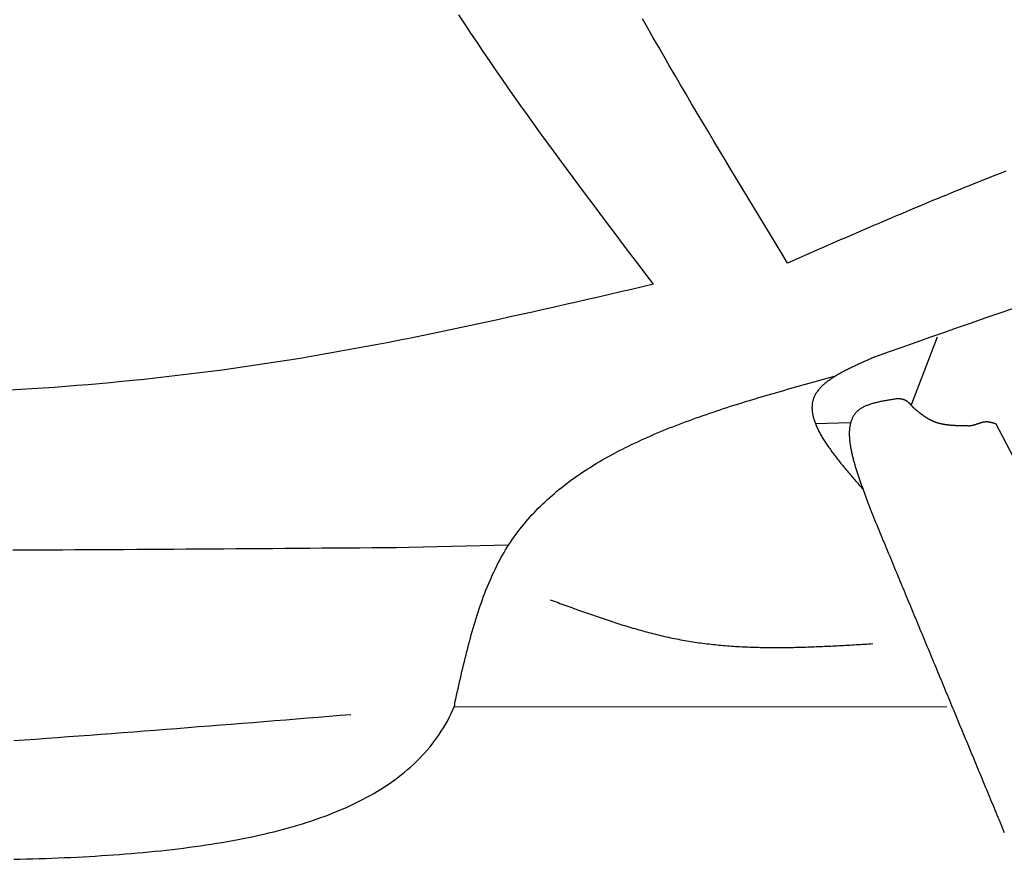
# Model space of a CAD drawing. Extents: x 715 to 7297, y 267 to 3610.
# Tile 6 of 64: x 2255 to 2669, y 1100 to 1453. Entities that reach past the tile are written whole.
import ezdxf

# ---------------------------------------------------------------- set-up
doc = ezdxf.new("R2010")
doc.units = 0
doc.layers.add('CAR', color=10, linetype='CONTINUOUS')

msp = doc.modelspace()

# ---------------------------------------------------------------- linework, layer by layer
at = {"layer": 'CAR'}
for p, q in [((2630.201, 1290.842), (2641.244, 1319.749)), ((2604.689, 1283.613), (2589.907, 1283.197)), ((2739.157, 1143.099), (2665.997, 1283.075)), ((2418.616, 1231.175), (2460.677, 1232.146)), ((2645.209, 1163.824), (2437.77, 1163.983))]:
    msp.add_line(p, q, dxfattribs=at)
for points in [[(2521.69, 1341.95, 0), (2518.85, 1345.7, 0), (2516.01, 1349.44, 0), (2513.17, 1353.18, 0), (2510.34, 1356.92, 0), (2507.51, 1360.66, 0), (2504.68, 1364.41, 0), (2501.86, 1368.16, 0), (2499.04, 1371.9, 0), (2496.22, 1375.66, 0), (2493.42, 1379.41, 0), (2490.62, 1383.16, 0), (2487.83, 1386.92, 0), (2485.04, 1390.69, 0), (2482.27, 1394.45, 0), (2479.5, 1398.22, 0), (2476.75, 1402, 0), (2474.01, 1405.78, 0), (2471.28, 1409.56, 0), (2468.56, 1413.35, 0), (2465.85, 1417.14, 0), (2463.16, 1420.94, 0), (2460.49, 1424.75, 0), (2457.83, 1428.56, 0), (2455.19, 1432.38, 0), (2452.56, 1436.2, 0), (2449.95, 1440.04, 0), (2447.36, 1443.88, 0), (2444.79, 1447.72, 0), (2442.24, 1451.58, 0), (2439.71, 1455.44, 0)], [(2578.12, 1350.91, 0), (2575.72, 1354.85, 0), (2573.33, 1358.79, 0), (2570.94, 1362.74, 0), (2568.55, 1366.68, 0), (2566.16, 1370.62, 0), (2563.77, 1374.57, 0), (2561.39, 1378.51, 0), (2559, 1382.46, 0), (2556.62, 1386.4, 0), (2554.25, 1390.35, 0), (2551.88, 1394.3, 0), (2549.51, 1398.25, 0), (2547.15, 1402.2, 0), (2544.79, 1406.15, 0), (2542.44, 1410.1, 0), (2540.09, 1414.06, 0), (2537.75, 1418.02, 0), (2535.41, 1421.98, 0), (2533.09, 1425.94, 0), (2530.77, 1429.9, 0), (2528.46, 1433.87, 0), (2526.15, 1437.84, 0), (2523.86, 1441.81, 0), (2521.57, 1445.78, 0), (2519.29, 1449.76, 0), (2517.02, 1453.74, 0)], [(2670.08, 1389.55, 0), (2668.14, 1388.8, 0), (2666.21, 1388.05, 0), (2664.28, 1387.29, 0), (2662.35, 1386.53, 0), (2660.42, 1385.76, 0), (2658.49, 1385, 0), (2656.56, 1384.23, 0), (2654.63, 1383.45, 0), (2652.71, 1382.68, 0), (2650.78, 1381.9, 0), (2648.86, 1381.11, 0), (2646.94, 1380.33, 0), (2645.02, 1379.54, 0), (2643.09, 1378.75, 0), (2641.17, 1377.96, 0), (2639.25, 1377.17, 0), (2637.34, 1376.37, 0), (2635.42, 1375.57, 0), (2633.5, 1374.77, 0), (2631.58, 1373.97, 0), (2629.67, 1373.16, 0), (2627.75, 1372.35, 0), (2625.84, 1371.54, 0), (2623.93, 1370.73, 0), (2622.01, 1369.92, 0), (2620.1, 1369.1, 0), (2618.19, 1368.29, 0), (2616.28, 1367.47, 0), (2614.36, 1366.65, 0), (2612.45, 1365.83, 0), (2610.54, 1365.01, 0), (2608.63, 1364.19, 0), (2606.72, 1363.36, 0), (2604.82, 1362.54, 0), (2602.91, 1361.71, 0), (2601, 1360.88, 0), (2599.09, 1360.06, 0), (2597.18, 1359.23, 0), (2595.28, 1358.4, 0), (2593.37, 1357.57, 0), (2591.46, 1356.74, 0), (2589.55, 1355.91, 0), (2587.65, 1355.07, 0), (2585.74, 1354.24, 0), (2583.83, 1353.41, 0), (2581.93, 1352.58, 0), (2580.02, 1351.74, 0), (2578.12, 1350.91, 0)], [(2521.69, 1341.95, 0), (2517.05, 1340.88, 0), (2512.41, 1339.8, 0), (2507.77, 1338.73, 0), (2503.13, 1337.65, 0), (2498.5, 1336.58, 0), (2493.86, 1335.52, 0), (2489.22, 1334.45, 0), (2484.58, 1333.39, 0), (2479.94, 1332.34, 0), (2475.29, 1331.29, 0), (2470.65, 1330.24, 0), (2466.01, 1329.2, 0), (2461.36, 1328.17, 0), (2456.72, 1327.15, 0), (2452.07, 1326.14, 0), (2447.43, 1325.13, 0), (2442.78, 1324.14, 0), (2438.13, 1323.15, 0), (2433.48, 1322.18, 0), (2428.82, 1321.21, 0), (2424.17, 1320.26, 0), (2419.51, 1319.32, 0), (2414.86, 1318.4, 0), (2410.2, 1317.49, 0), (2405.54, 1316.59, 0), (2400.87, 1315.7, 0), (2396.21, 1314.84, 0), (2391.54, 1313.99, 0), (2386.87, 1313.15, 0), (2382.2, 1312.33, 0), (2377.53, 1311.54, 0), (2372.85, 1310.75, 0), (2368.17, 1309.99, 0), (2363.49, 1309.25, 0), (2358.81, 1308.53, 0), (2354.12, 1307.83, 0), (2349.43, 1307.15, 0), (2344.74, 1306.49, 0), (2340.05, 1305.84, 0), (2335.35, 1305.22, 0), (2330.65, 1304.62, 0), (2325.95, 1304.04, 0), (2321.25, 1303.48, 0), (2316.54, 1302.93, 0), (2311.84, 1302.41, 0), (2307.13, 1301.9, 0), (2302.41, 1301.42, 0), (2297.7, 1300.95, 0), (2292.98, 1300.5, 0), (2288.27, 1300.07, 0), (2283.54, 1299.66, 0), (2278.82, 1299.27, 0), (2274.1, 1298.89, 0), (2269.37, 1298.53, 0), (2264.64, 1298.19, 0), (2259.91, 1297.87, 0), (2255.18, 1297.56, 0), (2250.45, 1297.28, 0)], [(2614.69, 1311.26, 0), (2614.18, 1311.04, 0), (2613.66, 1310.81, 0), (2613.15, 1310.58, 0), (2612.63, 1310.36, 0), (2612.12, 1310.13, 0), (2611.6, 1309.9, 0), (2611.09, 1309.68, 0), (2610.58, 1309.45, 0), (2610.07, 1309.22, 0), (2609.57, 1309, 0), (2609.06, 1308.77, 0), (2608.56, 1308.54, 0), (2608.06, 1308.31, 0), (2607.56, 1308.08, 0), (2607.06, 1307.85, 0), (2606.57, 1307.62, 0), (2606.08, 1307.38, 0), (2605.59, 1307.15, 0), (2605.1, 1306.92, 0), (2604.62, 1306.68, 0), (2604.14, 1306.45, 0), (2603.67, 1306.21, 0), (2603.2, 1305.97, 0), (2602.73, 1305.74, 0), (2602.27, 1305.5, 0), (2601.81, 1305.26, 0), (2601.36, 1305.01, 0), (2600.91, 1304.77, 0), (2600.47, 1304.53, 0), (2600.03, 1304.28, 0), (2599.6, 1304.03, 0), (2599.17, 1303.79, 0), (2598.75, 1303.54, 0), (2598.33, 1303.28, 0), (2597.92, 1303.03, 0), (2597.52, 1302.78, 0), (2597.12, 1302.52, 0), (2596.73, 1302.26, 0), (2596.35, 1302, 0), (2595.97, 1301.74, 0), (2595.6, 1301.48, 0), (2595.24, 1301.21, 0), (2594.89, 1300.95, 0), (2594.54, 1300.68, 0), (2594.2, 1300.41, 0), (2593.87, 1300.13, 0), (2593.54, 1299.86, 0), (2593.23, 1299.58, 0), (2592.92, 1299.3, 0), (2592.63, 1299.02, 0), (2592.34, 1298.73, 0), (2592.06, 1298.45, 0), (2591.79, 1298.16, 0), (2591.53, 1297.87, 0), (2591.27, 1297.57, 0), (2591.03, 1297.28, 0), (2590.8, 1296.98, 0), (2590.58, 1296.68, 0), (2590.37, 1296.37, 0), (2590.17, 1296.07, 0), (2589.98, 1295.76, 0), (2589.8, 1295.45, 0), (2589.63, 1295.13, 0), (2589.47, 1294.81, 0), (2589.33, 1294.49, 0), (2589.19, 1294.17, 0), (2589.07, 1293.84, 0), (2588.96, 1293.51, 0), (2588.86, 1293.18, 0), (2588.77, 1292.85, 0), (2588.69, 1292.51, 0), (2588.62, 1292.17, 0), (2588.56, 1291.82, 0), (2588.51, 1291.48, 0), (2588.48, 1291.13, 0), (2588.45, 1290.78, 0), (2588.44, 1290.42, 0), (2588.43, 1290.07, 0), (2588.43, 1289.71, 0), (2588.45, 1289.34, 0), (2588.47, 1288.98, 0), (2588.5, 1288.61, 0), (2588.54, 1288.24, 0), (2588.6, 1287.87, 0), (2588.66, 1287.5, 0), (2588.73, 1287.12, 0), (2588.8, 1286.74, 0), (2588.89, 1286.36, 0), (2588.99, 1285.98, 0), (2589.09, 1285.6, 0), (2589.2, 1285.21, 0), (2589.33, 1284.82, 0), (2589.45, 1284.43, 0), (2589.59, 1284.03, 0), (2589.74, 1283.64, 0), (2589.89, 1283.24, 0), (2590.05, 1282.84, 0), (2590.22, 1282.44, 0), (2590.39, 1282.04, 0), (2590.58, 1281.63, 0), (2590.77, 1281.22, 0), (2590.97, 1280.82, 0), (2591.17, 1280.4, 0), (2591.38, 1279.99, 0), (2591.6, 1279.58, 0), (2591.82, 1279.16, 0), (2592.05, 1278.74, 0), (2592.29, 1278.32, 0), (2592.53, 1277.9, 0), (2592.78, 1277.48, 0), (2593.04, 1277.06, 0), (2593.3, 1276.63, 0), (2593.57, 1276.2, 0), (2593.84, 1275.78, 0), (2594.12, 1275.35, 0), (2594.4, 1274.92, 0), (2594.69, 1274.48, 0), (2594.99, 1274.05, 0), (2595.29, 1273.61, 0), (2595.59, 1273.18, 0), (2595.9, 1272.74, 0), (2596.21, 1272.3, 0), (2596.53, 1271.86, 0), (2596.85, 1271.42, 0), (2597.18, 1270.98, 0), (2597.51, 1270.53, 0), (2597.84, 1270.09, 0), (2598.18, 1269.65, 0), (2598.52, 1269.2, 0), (2598.87, 1268.75, 0), (2599.22, 1268.3, 0), (2599.57, 1267.85, 0), (2599.93, 1267.4, 0), (2600.29, 1266.95, 0), (2600.65, 1266.5, 0), (2601.02, 1266.05, 0), (2601.38, 1265.6, 0), (2601.76, 1265.14, 0), (2602.13, 1264.69, 0), (2602.5, 1264.23, 0), (2602.88, 1263.78, 0), (2603.26, 1263.32, 0), (2603.65, 1262.87, 0), (2604.03, 1262.41, 0), (2604.42, 1261.95, 0), (2604.8, 1261.49, 0), (2605.19, 1261.04, 0), (2605.59, 1260.58, 0), (2605.98, 1260.12, 0), (2606.37, 1259.66, 0), (2606.77, 1259.2, 0), (2607.16, 1258.74, 0), (2607.56, 1258.28, 0), (2607.96, 1257.82, 0), (2608.35, 1257.36, 0), (2608.75, 1256.9, 0), (2609.15, 1256.44, 0), (2609.55, 1255.98, 0), (2609.95, 1255.51, 0)], [(2438.06, 1165.85, 0), (2438.38, 1167.29, 0), (2438.7, 1168.73, 0), (2439.03, 1170.17, 0), (2439.36, 1171.61, 0), (2439.68, 1173.05, 0), (2440.01, 1174.49, 0), (2440.34, 1175.93, 0), (2440.67, 1177.36, 0), (2441.01, 1178.79, 0), (2441.35, 1180.22, 0), (2441.69, 1181.65, 0), (2442.03, 1183.07, 0), (2442.38, 1184.49, 0), (2442.73, 1185.91, 0), (2443.09, 1187.32, 0), (2443.45, 1188.73, 0), (2443.82, 1190.14, 0), (2444.19, 1191.54, 0), (2444.57, 1192.94, 0), (2444.95, 1194.33, 0), (2445.34, 1195.71, 0), (2445.74, 1197.09, 0), (2446.14, 1198.47, 0), (2446.55, 1199.83, 0), (2446.97, 1201.19, 0), (2447.4, 1202.55, 0), (2447.83, 1203.9, 0), (2448.27, 1205.24, 0), (2448.73, 1206.57, 0), (2449.19, 1207.9, 0), (2449.66, 1209.21, 0), (2450.14, 1210.52, 0), (2450.63, 1211.82, 0), (2451.13, 1213.11, 0), (2451.64, 1214.4, 0), (2452.16, 1215.67, 0), (2452.7, 1216.93, 0), (2453.24, 1218.19, 0), (2453.8, 1219.43, 0), (2454.37, 1220.66, 0), (2454.95, 1221.88, 0), (2455.55, 1223.1, 0), (2456.16, 1224.3, 0), (2456.78, 1225.48, 0), (2457.42, 1226.66, 0), (2458.07, 1227.83, 0), (2458.73, 1228.98, 0), (2459.41, 1230.12, 0), (2460.11, 1231.25, 0), (2460.82, 1232.36, 0), (2461.54, 1233.46, 0), (2462.28, 1234.55, 0), (2463.03, 1235.63, 0), (2463.8, 1236.69, 0), (2464.59, 1237.75, 0), (2465.38, 1238.79, 0), (2466.19, 1239.81, 0), (2467.02, 1240.83, 0), (2467.86, 1241.84, 0), (2468.71, 1242.83, 0), (2469.58, 1243.81, 0), (2470.45, 1244.78, 0), (2471.35, 1245.74, 0), (2472.25, 1246.69, 0), (2473.17, 1247.63, 0), (2474.1, 1248.56, 0), (2475.05, 1249.47, 0), (2476, 1250.38, 0), (2476.97, 1251.27, 0), (2477.95, 1252.16, 0), (2478.95, 1253.03, 0), (2479.95, 1253.89, 0), (2480.97, 1254.75, 0), (2482, 1255.59, 0), (2483.04, 1256.42, 0), (2484.09, 1257.25, 0), (2485.16, 1258.06, 0), (2486.23, 1258.87, 0), (2487.32, 1259.66, 0), (2488.41, 1260.45, 0), (2489.52, 1261.23, 0), (2490.64, 1262, 0), (2491.77, 1262.76, 0), (2492.91, 1263.51, 0), (2494.06, 1264.25, 0), (2495.22, 1264.98, 0), (2496.39, 1265.71, 0), (2497.56, 1266.42, 0), (2498.75, 1267.13, 0), (2499.95, 1267.83, 0), (2501.16, 1268.53, 0), (2502.38, 1269.21, 0), (2503.6, 1269.89, 0), (2504.84, 1270.56, 0), (2506.08, 1271.22, 0), (2507.34, 1271.87, 0), (2508.6, 1272.52, 0), (2509.87, 1273.16, 0), (2511.14, 1273.79, 0), (2512.43, 1274.42, 0), (2513.73, 1275.04, 0), (2515.03, 1275.65, 0), (2516.34, 1276.25, 0), (2517.66, 1276.85, 0), (2518.98, 1277.45, 0), (2520.31, 1278.03, 0), (2521.65, 1278.61, 0), (2523, 1279.19, 0), (2524.35, 1279.76, 0), (2525.72, 1280.32, 0), (2527.08, 1280.88, 0), (2528.46, 1281.43, 0), (2529.84, 1281.97, 0), (2531.22, 1282.51, 0), (2532.62, 1283.05, 0), (2534.02, 1283.58, 0), (2535.42, 1284.11, 0), (2536.83, 1284.63, 0), (2538.25, 1285.14, 0), (2539.67, 1285.65, 0), (2541.1, 1286.16, 0), (2542.53, 1286.66, 0), (2543.97, 1287.16, 0), (2545.41, 1287.65, 0), (2546.85, 1288.14, 0), (2548.31, 1288.63, 0), (2549.76, 1289.11, 0), (2551.22, 1289.59, 0), (2552.69, 1290.07, 0), (2554.15, 1290.54, 0), (2555.63, 1291.01, 0), (2557.1, 1291.47, 0), (2558.58, 1291.93, 0), (2560.07, 1292.39, 0), (2561.55, 1292.85, 0), (2563.04, 1293.3, 0), (2564.54, 1293.75, 0), (2566.03, 1294.2, 0), (2567.53, 1294.64, 0), (2569.04, 1295.09, 0), (2570.54, 1295.53, 0), (2572.05, 1295.97, 0), (2573.56, 1296.4, 0), (2575.07, 1296.84, 0), (2576.58, 1297.27, 0), (2578.1, 1297.7, 0), (2579.62, 1298.13, 0), (2581.13, 1298.56, 0), (2582.66, 1298.99, 0), (2584.18, 1299.41, 0), (2585.7, 1299.84, 0), (2587.22, 1300.26, 0), (2588.75, 1300.69, 0), (2590.28, 1301.11, 0), (2591.8, 1301.53, 0), (2593.33, 1301.95, 0), (2594.86, 1302.38, 0), (2596.38, 1302.8, 0), (2597.91, 1303.22, 0)], [(2624.32, 1293.71, 0), (2623.9, 1293.65, 0), (2623.48, 1293.58, 0), (2623.06, 1293.52, 0), (2622.63, 1293.46, 0), (2622.21, 1293.39, 0), (2621.79, 1293.32, 0), (2621.37, 1293.26, 0), (2620.96, 1293.19, 0), (2620.54, 1293.12, 0), (2620.12, 1293.05, 0), (2619.71, 1292.98, 0), (2619.3, 1292.91, 0), (2618.89, 1292.83, 0), (2618.48, 1292.76, 0), (2618.08, 1292.68, 0), (2617.68, 1292.6, 0), (2617.28, 1292.52, 0), (2616.88, 1292.44, 0), (2616.49, 1292.35, 0), (2616.1, 1292.26, 0), (2615.72, 1292.17, 0), (2615.33, 1292.08, 0), (2614.96, 1291.98, 0), (2614.58, 1291.88, 0), (2614.21, 1291.78, 0), (2613.85, 1291.67, 0), (2613.49, 1291.57, 0), (2613.13, 1291.45, 0), (2612.78, 1291.34, 0), (2612.44, 1291.22, 0), (2612.1, 1291.09, 0), (2611.76, 1290.96, 0), (2611.43, 1290.83, 0), (2611.11, 1290.7, 0), (2610.79, 1290.56, 0), (2610.48, 1290.41, 0), (2610.18, 1290.26, 0), (2609.88, 1290.11, 0), (2609.59, 1289.95, 0), (2609.31, 1289.78, 0), (2609.03, 1289.61, 0), (2608.76, 1289.44, 0), (2608.5, 1289.26, 0), (2608.25, 1289.07, 0), (2608, 1288.88, 0), (2607.76, 1288.68, 0), (2607.53, 1288.48, 0), (2607.31, 1288.27, 0), (2607.1, 1288.05, 0), (2606.9, 1287.83, 0), (2606.7, 1287.61, 0), (2606.51, 1287.37, 0), (2606.33, 1287.13, 0), (2606.16, 1286.89, 0), (2605.99, 1286.64, 0), (2605.84, 1286.38, 0), (2605.69, 1286.12, 0), (2605.55, 1285.86, 0), (2605.41, 1285.59, 0), (2605.29, 1285.31, 0), (2605.17, 1285.03, 0), (2605.05, 1284.74, 0), (2604.95, 1284.45, 0), (2604.85, 1284.16, 0), (2604.76, 1283.85, 0), (2604.67, 1283.55, 0), (2604.59, 1283.24, 0), (2604.52, 1282.93, 0), (2604.46, 1282.61, 0), (2604.4, 1282.29, 0), (2604.35, 1281.96, 0), (2604.3, 1281.63, 0), (2604.26, 1281.29, 0), (2604.23, 1280.95, 0), (2604.2, 1280.61, 0), (2604.17, 1280.27, 0), (2604.16, 1279.92, 0), (2604.15, 1279.56, 0), (2604.14, 1279.21, 0), (2604.14, 1278.85, 0), (2604.15, 1278.48, 0), (2604.16, 1278.12, 0), (2604.17, 1277.75, 0), (2604.19, 1277.37, 0), (2604.22, 1277, 0), (2604.25, 1276.62, 0), (2604.28, 1276.24, 0), (2604.32, 1275.85, 0), (2604.37, 1275.47, 0), (2604.41, 1275.08, 0), (2604.47, 1274.68, 0), (2604.52, 1274.29, 0), (2604.59, 1273.89, 0), (2604.65, 1273.5, 0), (2604.72, 1273.1, 0), (2604.79, 1272.69, 0), (2604.87, 1272.29, 0), (2604.95, 1271.88, 0), (2605.04, 1271.47, 0), (2605.12, 1271.06, 0), (2605.21, 1270.65, 0), (2605.31, 1270.24, 0), (2605.41, 1269.83, 0), (2605.51, 1269.41, 0), (2605.61, 1268.99, 0), (2605.72, 1268.58, 0), (2605.83, 1268.16, 0), (2605.94, 1267.74, 0), (2606.05, 1267.32, 0), (2606.17, 1266.9, 0), (2606.29, 1266.47, 0), (2606.41, 1266.05, 0), (2606.54, 1265.63, 0), (2606.66, 1265.2, 0), (2606.79, 1264.78, 0), (2606.92, 1264.36, 0), (2607.06, 1263.93, 0), (2607.19, 1263.51, 0), (2607.32, 1263.08, 0), (2607.46, 1262.66, 0), (2607.6, 1262.23, 0), (2607.74, 1261.81, 0), (2607.88, 1261.38, 0), (2608.03, 1260.96, 0), (2608.17, 1260.54, 0), (2608.31, 1260.12, 0), (2608.46, 1259.69, 0), (2608.61, 1259.27, 0), (2608.75, 1258.85, 0), (2608.9, 1258.43, 0), (2609.05, 1258.01, 0), (2609.2, 1257.6, 0), (2609.35, 1257.18, 0), (2609.49, 1256.77, 0), (2609.64, 1256.35, 0), (2609.79, 1255.94, 0), (2609.94, 1255.53, 0), (2610.09, 1255.12, 0), (2610.24, 1254.72, 0), (2610.39, 1254.31, 0), (2610.54, 1253.91, 0), (2610.68, 1253.51, 0), (2610.83, 1253.11, 0), (2610.98, 1252.71, 0), (2611.12, 1252.31, 0), (2611.27, 1251.92, 0), (2611.41, 1251.53, 0), (2611.55, 1251.14, 0), (2611.69, 1250.76, 0), (2611.83, 1250.38, 0), (2611.97, 1250, 0), (2612.1, 1249.62, 0), (2612.24, 1249.25, 0), (2612.37, 1248.87, 0), (2612.5, 1248.51, 0), (2612.63, 1248.14, 0), (2612.76, 1247.78, 0), (2612.89, 1247.42, 0), (2613.01, 1247.07, 0)], [(2631.3, 1289.82, 0), (2631.27, 1289.86, 0), (2631.23, 1289.9, 0), (2631.2, 1289.95, 0), (2631.16, 1289.99, 0), (2631.13, 1290.03, 0), (2631.09, 1290.07, 0), (2631.05, 1290.11, 0), (2631.02, 1290.16, 0), (2630.98, 1290.2, 0), (2630.95, 1290.24, 0), (2630.91, 1290.28, 0), (2630.87, 1290.32, 0), (2630.84, 1290.37, 0), (2630.8, 1290.41, 0), (2630.76, 1290.45, 0), (2630.73, 1290.49, 0), (2630.69, 1290.53, 0), (2630.66, 1290.57, 0), (2630.62, 1290.62, 0), (2630.58, 1290.66, 0), (2630.55, 1290.7, 0), (2630.51, 1290.74, 0), (2630.47, 1290.78, 0), (2630.44, 1290.82, 0), (2630.4, 1290.86, 0), (2630.36, 1290.9, 0), (2630.33, 1290.94, 0), (2630.29, 1290.98, 0), (2630.25, 1291.02, 0), (2630.22, 1291.06, 0), (2630.18, 1291.1, 0), (2630.14, 1291.14, 0), (2630.11, 1291.18, 0), (2630.07, 1291.22, 0), (2630.03, 1291.26, 0), (2629.99, 1291.3, 0), (2629.96, 1291.34, 0), (2629.92, 1291.38, 0), (2629.88, 1291.42, 0), (2629.84, 1291.46, 0), (2629.81, 1291.5, 0), (2629.77, 1291.53, 0), (2629.73, 1291.57, 0), (2629.69, 1291.61, 0), (2629.66, 1291.65, 0), (2629.62, 1291.68, 0), (2629.58, 1291.72, 0), (2629.54, 1291.76, 0), (2629.5, 1291.79, 0), (2629.46, 1291.83, 0), (2629.42, 1291.87, 0), (2629.39, 1291.9, 0), (2629.35, 1291.94, 0), (2629.31, 1291.97, 0), (2629.27, 1292.01, 0), (2629.23, 1292.04, 0), (2629.19, 1292.08, 0), (2629.15, 1292.11, 0), (2629.11, 1292.15, 0), (2629.07, 1292.18, 0), (2629.03, 1292.21, 0), (2628.99, 1292.25, 0), (2628.95, 1292.28, 0), (2628.91, 1292.31, 0), (2628.87, 1292.34, 0), (2628.83, 1292.38, 0), (2628.79, 1292.41, 0), (2628.75, 1292.44, 0), (2628.71, 1292.47, 0), (2628.67, 1292.5, 0), (2628.63, 1292.53, 0), (2628.58, 1292.56, 0), (2628.54, 1292.59, 0), (2628.5, 1292.62, 0), (2628.46, 1292.65, 0), (2628.42, 1292.68, 0), (2628.37, 1292.71, 0), (2628.33, 1292.73, 0), (2628.29, 1292.76, 0), (2628.25, 1292.79, 0), (2628.2, 1292.81, 0), (2628.16, 1292.84, 0), (2628.12, 1292.87, 0), (2628.07, 1292.89, 0), (2628.03, 1292.92, 0), (2627.99, 1292.94, 0), (2627.94, 1292.97, 0), (2627.9, 1292.99, 0), (2627.85, 1293.01, 0), (2627.81, 1293.04, 0), (2627.76, 1293.06, 0), (2627.72, 1293.08, 0), (2627.67, 1293.1, 0), (2627.63, 1293.12, 0), (2627.58, 1293.15, 0), (2627.54, 1293.17, 0), (2627.49, 1293.19, 0), (2627.45, 1293.21, 0), (2627.4, 1293.22, 0), (2627.35, 1293.24, 0), (2627.31, 1293.26, 0), (2627.26, 1293.28, 0), (2627.21, 1293.3, 0), (2627.16, 1293.31, 0), (2627.12, 1293.33, 0), (2627.07, 1293.34, 0), (2627.02, 1293.36, 0), (2626.97, 1293.37, 0), (2626.92, 1293.39, 0), (2626.87, 1293.4, 0), (2626.83, 1293.41, 0), (2626.78, 1293.43, 0), (2626.73, 1293.44, 0), (2626.68, 1293.45, 0), (2626.63, 1293.46, 0), (2626.58, 1293.47, 0), (2626.53, 1293.49, 0), (2626.48, 1293.5, 0), (2626.43, 1293.51, 0), (2626.38, 1293.52, 0), (2626.33, 1293.52, 0), (2626.28, 1293.53, 0), (2626.22, 1293.54, 0), (2626.17, 1293.55, 0), (2626.12, 1293.56, 0), (2626.07, 1293.57, 0), (2626.02, 1293.57, 0), (2625.97, 1293.58, 0), (2625.92, 1293.59, 0), (2625.86, 1293.6, 0), (2625.81, 1293.6, 0), (2625.76, 1293.61, 0), (2625.71, 1293.61, 0), (2625.66, 1293.62, 0), (2625.6, 1293.62, 0), (2625.55, 1293.63, 0), (2625.5, 1293.63, 0), (2625.45, 1293.64, 0), (2625.39, 1293.64, 0), (2625.34, 1293.65, 0), (2625.29, 1293.65, 0), (2625.23, 1293.66, 0), (2625.18, 1293.66, 0), (2625.13, 1293.67, 0), (2625.07, 1293.67, 0), (2625.02, 1293.67, 0), (2624.97, 1293.68, 0), (2624.91, 1293.68, 0), (2624.86, 1293.68, 0), (2624.81, 1293.69, 0), (2624.75, 1293.69, 0), (2624.7, 1293.69, 0), (2624.65, 1293.69, 0), (2624.59, 1293.7, 0), (2624.54, 1293.7, 0), (2624.49, 1293.7, 0), (2624.43, 1293.71, 0), (2624.38, 1293.71, 0), (2624.32, 1293.71, 0)], [(2653.84, 1282.28, 0), (2653.68, 1282.28, 0), (2653.52, 1282.28, 0), (2653.36, 1282.28, 0), (2653.2, 1282.29, 0), (2653.04, 1282.29, 0), (2652.88, 1282.29, 0), (2652.72, 1282.29, 0), (2652.56, 1282.29, 0), (2652.4, 1282.29, 0), (2652.24, 1282.3, 0), (2652.08, 1282.3, 0), (2651.92, 1282.3, 0), (2651.76, 1282.3, 0), (2651.6, 1282.31, 0), (2651.44, 1282.31, 0), (2651.28, 1282.31, 0), (2651.12, 1282.32, 0), (2650.97, 1282.32, 0), (2650.81, 1282.32, 0), (2650.65, 1282.33, 0), (2650.49, 1282.33, 0), (2650.33, 1282.33, 0), (2650.17, 1282.34, 0), (2650.01, 1282.34, 0), (2649.86, 1282.35, 0), (2649.7, 1282.36, 0), (2649.54, 1282.36, 0), (2649.38, 1282.37, 0), (2649.22, 1282.37, 0), (2649.07, 1282.38, 0), (2648.91, 1282.39, 0), (2648.75, 1282.4, 0), (2648.59, 1282.41, 0), (2648.44, 1282.41, 0), (2648.28, 1282.42, 0), (2648.12, 1282.43, 0), (2647.97, 1282.44, 0), (2647.81, 1282.45, 0), (2647.66, 1282.46, 0), (2647.5, 1282.48, 0), (2647.34, 1282.49, 0), (2647.19, 1282.5, 0), (2647.03, 1282.51, 0), (2646.88, 1282.53, 0), (2646.72, 1282.54, 0), (2646.57, 1282.56, 0), (2646.42, 1282.57, 0), (2646.26, 1282.59, 0), (2646.11, 1282.6, 0), (2645.95, 1282.62, 0), (2645.8, 1282.64, 0), (2645.65, 1282.66, 0), (2645.49, 1282.68, 0), (2645.34, 1282.7, 0), (2645.19, 1282.72, 0), (2645.04, 1282.74, 0), (2644.89, 1282.76, 0), (2644.74, 1282.78, 0), (2644.58, 1282.81, 0), (2644.43, 1282.83, 0), (2644.28, 1282.86, 0), (2644.13, 1282.88, 0), (2643.98, 1282.91, 0), (2643.83, 1282.94, 0), (2643.68, 1282.97, 0), (2643.53, 1282.99, 0), (2643.39, 1283.02, 0), (2643.24, 1283.06, 0), (2643.09, 1283.09, 0), (2642.94, 1283.12, 0), (2642.8, 1283.15, 0), (2642.65, 1283.19, 0), (2642.5, 1283.22, 0), (2642.36, 1283.26, 0), (2642.21, 1283.3, 0), (2642.07, 1283.33, 0), (2641.92, 1283.37, 0), (2641.78, 1283.41, 0), (2641.63, 1283.45, 0), (2641.49, 1283.5, 0), (2641.34, 1283.54, 0), (2641.2, 1283.58, 0), (2641.06, 1283.63, 0), (2640.92, 1283.68, 0), (2640.77, 1283.72, 0), (2640.63, 1283.77, 0), (2640.49, 1283.82, 0), (2640.35, 1283.87, 0), (2640.21, 1283.92, 0), (2640.07, 1283.98, 0), (2639.93, 1284.03, 0), (2639.8, 1284.09, 0), (2639.66, 1284.14, 0), (2639.52, 1284.2, 0), (2639.38, 1284.26, 0), (2639.25, 1284.32, 0), (2639.11, 1284.38, 0), (2638.97, 1284.44, 0), (2638.84, 1284.51, 0), (2638.7, 1284.57, 0), (2638.57, 1284.64, 0), (2638.44, 1284.71, 0), (2638.3, 1284.78, 0), (2638.17, 1284.85, 0), (2638.04, 1284.92, 0), (2637.9, 1284.99, 0), (2637.77, 1285.06, 0), (2637.64, 1285.14, 0), (2637.51, 1285.21, 0), (2637.38, 1285.29, 0), (2637.25, 1285.36, 0), (2637.12, 1285.44, 0), (2636.99, 1285.52, 0), (2636.86, 1285.6, 0), (2636.73, 1285.68, 0), (2636.61, 1285.76, 0), (2636.48, 1285.84, 0), (2636.35, 1285.93, 0), (2636.22, 1286.01, 0), (2636.1, 1286.1, 0), (2635.97, 1286.18, 0), (2635.84, 1286.27, 0), (2635.72, 1286.36, 0), (2635.59, 1286.44, 0), (2635.47, 1286.53, 0), (2635.34, 1286.62, 0), (2635.21, 1286.71, 0), (2635.09, 1286.8, 0), (2634.97, 1286.89, 0), (2634.84, 1286.99, 0), (2634.72, 1287.08, 0), (2634.59, 1287.17, 0), (2634.47, 1287.26, 0), (2634.35, 1287.36, 0), (2634.22, 1287.45, 0), (2634.1, 1287.55, 0), (2633.98, 1287.64, 0), (2633.85, 1287.74, 0), (2633.73, 1287.84, 0), (2633.61, 1287.93, 0), (2633.49, 1288.03, 0), (2633.37, 1288.13, 0), (2633.24, 1288.22, 0), (2633.12, 1288.32, 0), (2633, 1288.42, 0), (2632.88, 1288.52, 0), (2632.76, 1288.62, 0), (2632.64, 1288.72, 0), (2632.51, 1288.82, 0), (2632.39, 1288.92, 0), (2632.27, 1289.02, 0), (2632.15, 1289.12, 0), (2632.03, 1289.22, 0), (2631.91, 1289.32, 0), (2631.79, 1289.42, 0), (2631.67, 1289.52, 0), (2631.55, 1289.62, 0), (2631.43, 1289.72, 0), (2631.3, 1289.82, 0)], [(2666, 1283.08, 0), (2665.92, 1283.1, 0), (2665.84, 1283.13, 0), (2665.77, 1283.15, 0), (2665.69, 1283.18, 0), (2665.61, 1283.2, 0), (2665.54, 1283.23, 0), (2665.46, 1283.25, 0), (2665.38, 1283.28, 0), (2665.31, 1283.3, 0), (2665.23, 1283.32, 0), (2665.15, 1283.35, 0), (2665.08, 1283.37, 0), (2665, 1283.4, 0), (2664.92, 1283.42, 0), (2664.85, 1283.44, 0), (2664.77, 1283.47, 0), (2664.69, 1283.49, 0), (2664.62, 1283.51, 0), (2664.54, 1283.53, 0), (2664.46, 1283.56, 0), (2664.39, 1283.58, 0), (2664.31, 1283.6, 0), (2664.23, 1283.62, 0), (2664.16, 1283.64, 0), (2664.08, 1283.66, 0), (2664, 1283.68, 0), (2663.93, 1283.7, 0), (2663.85, 1283.72, 0), (2663.77, 1283.73, 0), (2663.7, 1283.75, 0), (2663.62, 1283.77, 0), (2663.54, 1283.79, 0), (2663.47, 1283.8, 0), (2663.39, 1283.82, 0), (2663.31, 1283.83, 0), (2663.24, 1283.85, 0), (2663.16, 1283.86, 0), (2663.08, 1283.87, 0), (2663.01, 1283.88, 0), (2662.93, 1283.89, 0), (2662.85, 1283.91, 0), (2662.78, 1283.92, 0), (2662.7, 1283.92, 0), (2662.62, 1283.93, 0), (2662.55, 1283.94, 0), (2662.47, 1283.95, 0), (2662.4, 1283.95, 0), (2662.32, 1283.96, 0), (2662.24, 1283.96, 0), (2662.17, 1283.97, 0), (2662.09, 1283.97, 0), (2662.01, 1283.97, 0), (2661.94, 1283.97, 0), (2661.86, 1283.97, 0), (2661.78, 1283.97, 0), (2661.71, 1283.97, 0), (2661.63, 1283.96, 0), (2661.56, 1283.96, 0), (2661.48, 1283.95, 0), (2661.4, 1283.95, 0), (2661.33, 1283.94, 0), (2661.25, 1283.93, 0), (2661.18, 1283.92, 0), (2661.1, 1283.91, 0), (2661.02, 1283.9, 0), (2660.95, 1283.89, 0), (2660.87, 1283.88, 0), (2660.79, 1283.87, 0), (2660.72, 1283.85, 0), (2660.64, 1283.84, 0), (2660.57, 1283.82, 0), (2660.49, 1283.81, 0), (2660.41, 1283.79, 0), (2660.34, 1283.78, 0), (2660.26, 1283.76, 0), (2660.19, 1283.74, 0), (2660.11, 1283.72, 0), (2660.03, 1283.7, 0), (2659.96, 1283.68, 0), (2659.88, 1283.66, 0), (2659.81, 1283.64, 0), (2659.73, 1283.62, 0), (2659.65, 1283.6, 0), (2659.58, 1283.57, 0), (2659.5, 1283.55, 0), (2659.43, 1283.53, 0), (2659.35, 1283.5, 0), (2659.27, 1283.48, 0), (2659.2, 1283.46, 0), (2659.12, 1283.43, 0), (2659.05, 1283.41, 0), (2658.97, 1283.38, 0), (2658.89, 1283.36, 0), (2658.82, 1283.33, 0), (2658.74, 1283.31, 0), (2658.67, 1283.28, 0), (2658.59, 1283.25, 0), (2658.51, 1283.23, 0), (2658.44, 1283.2, 0), (2658.36, 1283.18, 0), (2658.29, 1283.15, 0), (2658.21, 1283.12, 0), (2658.13, 1283.1, 0), (2658.06, 1283.07, 0), (2657.98, 1283.04, 0), (2657.91, 1283.02, 0), (2657.83, 1282.99, 0), (2657.75, 1282.97, 0), (2657.68, 1282.94, 0), (2657.6, 1282.91, 0), (2657.52, 1282.89, 0), (2657.45, 1282.86, 0), (2657.37, 1282.84, 0), (2657.3, 1282.81, 0), (2657.22, 1282.79, 0), (2657.14, 1282.76, 0), (2657.07, 1282.74, 0), (2656.99, 1282.71, 0), (2656.91, 1282.69, 0), (2656.84, 1282.67, 0), (2656.76, 1282.65, 0), (2656.69, 1282.62, 0), (2656.61, 1282.6, 0), (2656.53, 1282.58, 0), (2656.46, 1282.56, 0), (2656.38, 1282.54, 0), (2656.3, 1282.52, 0), (2656.23, 1282.5, 0), (2656.15, 1282.48, 0), (2656.07, 1282.46, 0), (2656, 1282.44, 0), (2655.92, 1282.43, 0), (2655.84, 1282.41, 0), (2655.77, 1282.39, 0), (2655.69, 1282.38, 0), (2655.61, 1282.36, 0), (2655.54, 1282.35, 0), (2655.46, 1282.34, 0), (2655.38, 1282.33, 0), (2655.31, 1282.31, 0), (2655.23, 1282.3, 0), (2655.15, 1282.29, 0), (2655.07, 1282.29, 0), (2655, 1282.28, 0), (2654.92, 1282.27, 0), (2654.84, 1282.26, 0), (2654.77, 1282.26, 0), (2654.69, 1282.25, 0), (2654.61, 1282.25, 0), (2654.53, 1282.25, 0), (2654.46, 1282.25, 0), (2654.38, 1282.25, 0), (2654.3, 1282.25, 0), (2654.22, 1282.25, 0), (2654.15, 1282.25, 0), (2654.07, 1282.26, 0), (2653.99, 1282.26, 0), (2653.91, 1282.27, 0), (2653.84, 1282.28, 0)], [(2613.01, 1247.07, 0), (2613.45, 1246, 0), (2613.9, 1244.92, 0), (2614.34, 1243.85, 0), (2614.79, 1242.78, 0), (2615.23, 1241.71, 0), (2615.68, 1240.64, 0), (2616.12, 1239.57, 0), (2616.56, 1238.5, 0), (2617.01, 1237.43, 0), (2617.45, 1236.35, 0), (2617.9, 1235.28, 0), (2618.34, 1234.21, 0), (2618.79, 1233.14, 0), (2619.23, 1232.07, 0), (2619.67, 1231, 0), (2620.12, 1229.93, 0), (2620.56, 1228.85, 0), (2621.01, 1227.78, 0), (2621.45, 1226.71, 0), (2621.9, 1225.64, 0), (2622.34, 1224.57, 0), (2622.78, 1223.5, 0), (2623.23, 1222.43, 0), (2623.67, 1221.36, 0), (2624.12, 1220.28, 0), (2624.56, 1219.21, 0), (2625.01, 1218.14, 0), (2625.45, 1217.07, 0), (2625.89, 1216, 0), (2626.34, 1214.93, 0), (2626.78, 1213.86, 0), (2627.23, 1212.79, 0), (2627.67, 1211.71, 0), (2628.12, 1210.64, 0), (2628.56, 1209.57, 0), (2629, 1208.5, 0), (2629.45, 1207.43, 0), (2629.89, 1206.36, 0), (2630.34, 1205.29, 0), (2630.78, 1204.22, 0), (2631.23, 1203.14, 0), (2631.67, 1202.07, 0), (2632.11, 1201, 0), (2632.56, 1199.93, 0), (2633, 1198.86, 0), (2633.45, 1197.79, 0), (2633.89, 1196.72, 0), (2634.34, 1195.64, 0), (2634.78, 1194.57, 0), (2635.22, 1193.5, 0), (2635.67, 1192.43, 0), (2636.11, 1191.36, 0), (2636.56, 1190.29, 0), (2637, 1189.22, 0), (2637.45, 1188.15, 0), (2637.89, 1187.07, 0), (2638.33, 1186, 0), (2638.78, 1184.93, 0), (2639.22, 1183.86, 0), (2639.67, 1182.79, 0), (2640.11, 1181.72, 0), (2640.56, 1180.65, 0), (2641, 1179.58, 0), (2641.44, 1178.5, 0), (2641.89, 1177.43, 0), (2642.33, 1176.36, 0), (2642.78, 1175.29, 0), (2643.22, 1174.22, 0), (2643.67, 1173.15, 0), (2644.11, 1172.08, 0), (2644.55, 1171, 0), (2645, 1169.93, 0), (2645.44, 1168.86, 0), (2645.89, 1167.79, 0), (2646.33, 1166.72, 0), (2646.78, 1165.65, 0), (2647.22, 1164.58, 0), (2647.66, 1163.51, 0), (2648.11, 1162.43, 0), (2648.55, 1161.36, 0), (2649, 1160.29, 0), (2649.44, 1159.22, 0), (2649.89, 1158.15, 0), (2650.33, 1157.08, 0), (2650.77, 1156.01, 0), (2651.22, 1154.94, 0), (2651.66, 1153.86, 0), (2652.11, 1152.79, 0), (2652.55, 1151.72, 0), (2653, 1150.65, 0), (2653.44, 1149.58, 0), (2653.88, 1148.51, 0), (2654.33, 1147.44, 0), (2654.77, 1146.36, 0), (2655.22, 1145.29, 0), (2655.66, 1144.22, 0), (2656.11, 1143.15, 0), (2656.55, 1142.08, 0), (2656.99, 1141.01, 0), (2657.44, 1139.94, 0), (2657.88, 1138.87, 0), (2658.33, 1137.79, 0), (2658.77, 1136.72, 0), (2659.22, 1135.65, 0), (2659.66, 1134.58, 0), (2660.1, 1133.51, 0), (2660.55, 1132.44, 0), (2660.99, 1131.37, 0), (2661.44, 1130.3, 0), (2661.88, 1129.22, 0), (2662.33, 1128.15, 0), (2662.77, 1127.08, 0), (2663.21, 1126.01, 0), (2663.66, 1124.94, 0), (2664.1, 1123.87, 0), (2664.55, 1122.8, 0), (2664.99, 1121.72, 0), (2665.44, 1120.65, 0), (2665.88, 1119.58, 0), (2666.32, 1118.51, 0), (2666.77, 1117.44, 0), (2667.21, 1116.37, 0), (2667.66, 1115.3, 0), (2668.1, 1114.23, 0), (2668.55, 1113.15, 0), (2668.99, 1112.08, 0), (2669.43, 1111.01, 0)], [(2251.81, 1230.05, 0), (2257.04, 1230.07, 0), (2262.26, 1230.09, 0), (2267.48, 1230.12, 0), (2272.71, 1230.14, 0), (2277.93, 1230.17, 0), (2283.15, 1230.2, 0), (2288.37, 1230.23, 0), (2293.59, 1230.26, 0), (2298.8, 1230.29, 0), (2304.02, 1230.32, 0), (2309.24, 1230.35, 0), (2314.45, 1230.39, 0), (2319.66, 1230.42, 0), (2324.88, 1230.46, 0), (2330.09, 1230.49, 0), (2335.3, 1230.53, 0), (2340.51, 1230.57, 0), (2345.72, 1230.61, 0), (2350.93, 1230.64, 0), (2356.14, 1230.68, 0), (2361.35, 1230.72, 0), (2366.55, 1230.76, 0), (2371.76, 1230.8, 0), (2376.97, 1230.84, 0), (2382.18, 1230.88, 0), (2387.38, 1230.92, 0), (2392.59, 1230.97, 0), (2397.79, 1231.01, 0), (2403, 1231.05, 0), (2408.21, 1231.09, 0), (2413.41, 1231.13, 0), (2418.62, 1231.17, 0)], [(2478.17, 1209.06, 0), (2478.99, 1208.76, 0), (2479.82, 1208.46, 0), (2480.64, 1208.15, 0), (2481.47, 1207.85, 0), (2482.29, 1207.55, 0), (2483.12, 1207.25, 0), (2483.94, 1206.95, 0), (2484.77, 1206.65, 0), (2485.59, 1206.35, 0), (2486.42, 1206.05, 0), (2487.24, 1205.75, 0), (2488.07, 1205.45, 0), (2488.9, 1205.15, 0), (2489.72, 1204.86, 0), (2490.55, 1204.56, 0), (2491.37, 1204.27, 0), (2492.2, 1203.97, 0), (2493.03, 1203.68, 0), (2493.85, 1203.39, 0), (2494.68, 1203.1, 0), (2495.51, 1202.81, 0), (2496.34, 1202.52, 0), (2497.16, 1202.24, 0), (2497.99, 1201.95, 0), (2498.82, 1201.67, 0), (2499.65, 1201.39, 0), (2500.48, 1201.11, 0), (2501.31, 1200.83, 0), (2502.14, 1200.55, 0), (2502.97, 1200.28, 0), (2503.8, 1200.01, 0), (2504.63, 1199.74, 0), (2505.46, 1199.47, 0), (2506.29, 1199.2, 0), (2507.12, 1198.94, 0), (2507.95, 1198.68, 0), (2508.78, 1198.42, 0), (2509.62, 1198.16, 0), (2510.45, 1197.91, 0), (2511.28, 1197.66, 0), (2512.12, 1197.41, 0), (2512.95, 1197.17, 0), (2513.78, 1196.92, 0), (2514.62, 1196.68, 0), (2515.45, 1196.44, 0), (2516.29, 1196.21, 0), (2517.13, 1195.98, 0), (2517.96, 1195.75, 0), (2518.8, 1195.53, 0), (2519.64, 1195.3, 0), (2520.48, 1195.08, 0), (2521.32, 1194.87, 0), (2522.15, 1194.66, 0), (2522.99, 1194.45, 0), (2523.83, 1194.24, 0), (2524.68, 1194.04, 0), (2525.52, 1193.85, 0), (2526.36, 1193.65, 0), (2527.2, 1193.46, 0), (2528.05, 1193.28, 0), (2528.89, 1193.09, 0), (2529.73, 1192.92, 0), (2530.58, 1192.74, 0), (2531.43, 1192.57, 0), (2532.27, 1192.41, 0), (2533.12, 1192.25, 0), (2533.97, 1192.09, 0), (2534.82, 1191.94, 0), (2535.67, 1191.79, 0), (2536.52, 1191.64, 0), (2537.37, 1191.5, 0), (2538.22, 1191.37, 0), (2539.07, 1191.24, 0), (2539.92, 1191.11, 0), (2540.78, 1190.99, 0), (2541.63, 1190.87, 0), (2542.49, 1190.76, 0), (2543.34, 1190.65, 0), (2544.2, 1190.54, 0), (2545.05, 1190.44, 0), (2545.91, 1190.34, 0), (2546.77, 1190.25, 0), (2547.63, 1190.16, 0), (2548.49, 1190.07, 0), (2549.35, 1189.99, 0), (2550.21, 1189.91, 0), (2551.07, 1189.83, 0), (2551.93, 1189.76, 0), (2552.79, 1189.69, 0), (2553.65, 1189.62, 0), (2554.51, 1189.56, 0), (2555.38, 1189.5, 0), (2556.24, 1189.45, 0), (2557.11, 1189.39, 0), (2557.97, 1189.34, 0), (2558.84, 1189.3, 0), (2559.7, 1189.25, 0), (2560.57, 1189.22, 0), (2561.44, 1189.18, 0), (2562.3, 1189.14, 0), (2563.17, 1189.11, 0), (2564.04, 1189.08, 0), (2564.91, 1189.06, 0), (2565.78, 1189.04, 0), (2566.65, 1189.02, 0), (2567.52, 1189, 0), (2568.39, 1188.98, 0), (2569.26, 1188.97, 0), (2570.13, 1188.96, 0), (2571, 1188.96, 0), (2571.87, 1188.95, 0), (2572.74, 1188.95, 0), (2573.62, 1188.95, 0), (2574.49, 1188.95, 0), (2575.36, 1188.95, 0), (2576.24, 1188.96, 0), (2577.11, 1188.97, 0), (2577.98, 1188.98, 0), (2578.86, 1188.99, 0), (2579.73, 1189.01, 0), (2580.61, 1189.02, 0), (2581.48, 1189.04, 0), (2582.36, 1189.06, 0), (2583.24, 1189.08, 0), (2584.11, 1189.11, 0), (2584.99, 1189.13, 0), (2585.87, 1189.16, 0), (2586.74, 1189.19, 0), (2587.62, 1189.22, 0), (2588.5, 1189.25, 0), (2589.38, 1189.28, 0), (2590.25, 1189.32, 0), (2591.13, 1189.35, 0), (2592.01, 1189.39, 0), (2592.89, 1189.43, 0), (2593.77, 1189.47, 0), (2594.65, 1189.51, 0), (2595.53, 1189.55, 0), (2596.4, 1189.59, 0), (2597.28, 1189.63, 0), (2598.16, 1189.68, 0), (2599.04, 1189.72, 0), (2599.92, 1189.77, 0), (2600.8, 1189.82, 0), (2601.68, 1189.86, 0), (2602.56, 1189.91, 0), (2603.44, 1189.96, 0), (2604.32, 1190.01, 0), (2605.2, 1190.06, 0), (2606.08, 1190.11, 0), (2606.97, 1190.16, 0), (2607.85, 1190.21, 0), (2608.73, 1190.27, 0), (2609.61, 1190.32, 0), (2610.49, 1190.37, 0), (2611.37, 1190.42, 0), (2612.25, 1190.48, 0), (2613.13, 1190.53, 0), (2614.01, 1190.58, 0)], [(2437.77, 1163.98, 0), (2437.77, 1163.99, 0), (2437.78, 1164.01, 0), (2437.78, 1164.02, 0), (2437.78, 1164.03, 0), (2437.79, 1164.04, 0), (2437.79, 1164.05, 0), (2437.79, 1164.06, 0), (2437.8, 1164.07, 0), (2437.8, 1164.09, 0), (2437.8, 1164.1, 0), (2437.81, 1164.11, 0), (2437.81, 1164.12, 0), (2437.81, 1164.13, 0), (2437.82, 1164.14, 0), (2437.82, 1164.15, 0), (2437.82, 1164.17, 0), (2437.83, 1164.18, 0), (2437.83, 1164.19, 0), (2437.83, 1164.2, 0), (2437.84, 1164.21, 0), (2437.84, 1164.22, 0), (2437.84, 1164.24, 0), (2437.85, 1164.25, 0), (2437.85, 1164.26, 0), (2437.85, 1164.27, 0), (2437.86, 1164.28, 0), (2437.86, 1164.29, 0), (2437.86, 1164.3, 0), (2437.87, 1164.32, 0), (2437.87, 1164.33, 0), (2437.87, 1164.34, 0), (2437.88, 1164.35, 0), (2437.88, 1164.36, 0), (2437.88, 1164.37, 0), (2437.88, 1164.38, 0), (2437.89, 1164.4, 0), (2437.89, 1164.41, 0), (2437.89, 1164.42, 0), (2437.9, 1164.43, 0), (2437.9, 1164.44, 0), (2437.9, 1164.45, 0), (2437.9, 1164.47, 0), (2437.91, 1164.48, 0), (2437.91, 1164.49, 0), (2437.91, 1164.5, 0), (2437.92, 1164.51, 0), (2437.92, 1164.52, 0), (2437.92, 1164.54, 0), (2437.92, 1164.55, 0), (2437.93, 1164.56, 0), (2437.93, 1164.57, 0), (2437.93, 1164.58, 0), (2437.93, 1164.59, 0), (2437.94, 1164.6, 0), (2437.94, 1164.62, 0), (2437.94, 1164.63, 0), (2437.94, 1164.64, 0), (2437.95, 1164.65, 0), (2437.95, 1164.66, 0), (2437.95, 1164.67, 0), (2437.95, 1164.69, 0), (2437.96, 1164.7, 0), (2437.96, 1164.71, 0), (2437.96, 1164.72, 0), (2437.96, 1164.73, 0), (2437.96, 1164.74, 0), (2437.97, 1164.76, 0), (2437.97, 1164.77, 0), (2437.97, 1164.78, 0), (2437.97, 1164.79, 0), (2437.97, 1164.8, 0), (2437.98, 1164.82, 0), (2437.98, 1164.83, 0), (2437.98, 1164.84, 0), (2437.98, 1164.85, 0), (2437.98, 1164.86, 0), (2437.99, 1164.87, 0), (2437.99, 1164.89, 0), (2437.99, 1164.9, 0), (2437.99, 1164.91, 0), (2437.99, 1164.92, 0), (2437.99, 1164.93, 0), (2437.99, 1164.94, 0), (2438, 1164.96, 0), (2438, 1164.97, 0), (2438, 1164.98, 0), (2438, 1164.99, 0), (2438, 1165, 0), (2438, 1165.02, 0), (2438.01, 1165.03, 0), (2438.01, 1165.04, 0), (2438.01, 1165.05, 0), (2438.01, 1165.06, 0), (2438.01, 1165.07, 0), (2438.01, 1165.09, 0), (2438.01, 1165.1, 0), (2438.01, 1165.11, 0), (2438.02, 1165.12, 0), (2438.02, 1165.13, 0), (2438.02, 1165.15, 0), (2438.02, 1165.16, 0), (2438.02, 1165.17, 0), (2438.02, 1165.18, 0), (2438.02, 1165.19, 0), (2438.02, 1165.21, 0), (2438.02, 1165.22, 0), (2438.02, 1165.23, 0), (2438.03, 1165.24, 0), (2438.03, 1165.25, 0), (2438.03, 1165.26, 0), (2438.03, 1165.28, 0), (2438.03, 1165.29, 0), (2438.03, 1165.3, 0), (2438.03, 1165.31, 0), (2438.03, 1165.32, 0), (2438.03, 1165.34, 0), (2438.03, 1165.35, 0), (2438.03, 1165.36, 0), (2438.03, 1165.37, 0), (2438.04, 1165.38, 0), (2438.04, 1165.4, 0), (2438.04, 1165.41, 0), (2438.04, 1165.42, 0), (2438.04, 1165.43, 0), (2438.04, 1165.44, 0), (2438.04, 1165.46, 0), (2438.04, 1165.47, 0), (2438.04, 1165.48, 0), (2438.04, 1165.49, 0), (2438.04, 1165.5, 0), (2438.04, 1165.52, 0), (2438.04, 1165.53, 0), (2438.04, 1165.54, 0), (2438.04, 1165.55, 0), (2438.05, 1165.56, 0), (2438.05, 1165.58, 0), (2438.05, 1165.59, 0), (2438.05, 1165.6, 0), (2438.05, 1165.61, 0), (2438.05, 1165.62, 0), (2438.05, 1165.63, 0), (2438.05, 1165.65, 0), (2438.05, 1165.66, 0), (2438.05, 1165.67, 0), (2438.05, 1165.68, 0), (2438.05, 1165.69, 0), (2438.05, 1165.71, 0), (2438.05, 1165.72, 0), (2438.05, 1165.73, 0), (2438.05, 1165.74, 0), (2438.05, 1165.75, 0), (2438.05, 1165.77, 0), (2438.05, 1165.78, 0), (2438.05, 1165.79, 0), (2438.06, 1165.8, 0), (2438.06, 1165.81, 0), (2438.06, 1165.83, 0), (2438.06, 1165.84, 0), (2438.06, 1165.85, 0)], [(2252.26, 1099.75, 0), (2254.96, 1099.81, 0), (2257.64, 1099.89, 0), (2260.32, 1099.97, 0), (2262.98, 1100.05, 0), (2265.64, 1100.14, 0), (2268.29, 1100.24, 0), (2270.93, 1100.35, 0), (2273.56, 1100.46, 0), (2276.18, 1100.58, 0), (2278.79, 1100.71, 0), (2281.4, 1100.85, 0), (2283.98, 1100.99, 0), (2286.56, 1101.14, 0), (2289.13, 1101.3, 0), (2291.69, 1101.47, 0), (2294.23, 1101.64, 0), (2296.77, 1101.83, 0), (2299.29, 1102.02, 0), (2301.79, 1102.22, 0), (2304.29, 1102.44, 0), (2306.77, 1102.66, 0), (2309.24, 1102.89, 0), (2311.7, 1103.13, 0), (2314.14, 1103.38, 0), (2316.56, 1103.65, 0), (2318.98, 1103.92, 0), (2321.38, 1104.2, 0), (2323.76, 1104.5, 0), (2326.13, 1104.8, 0), (2328.48, 1105.12, 0), (2330.82, 1105.45, 0), (2333.14, 1105.79, 0), (2335.45, 1106.14, 0), (2337.73, 1106.51, 0), (2340.01, 1106.88, 0), (2342.26, 1107.27, 0), (2344.5, 1107.67, 0), (2346.72, 1108.09, 0), (2348.92, 1108.52, 0), (2351.11, 1108.96, 0), (2353.27, 1109.41, 0), (2355.42, 1109.88, 0), (2357.55, 1110.36, 0), (2359.66, 1110.86, 0), (2361.75, 1111.37, 0), (2363.82, 1111.9, 0), (2365.87, 1112.44, 0), (2367.9, 1112.99, 0), (2369.91, 1113.56, 0), (2371.9, 1114.14, 0), (2373.86, 1114.74, 0), (2375.81, 1115.36, 0), (2377.73, 1115.99, 0), (2379.64, 1116.64, 0), (2381.52, 1117.3, 0), (2383.38, 1117.99, 0), (2385.21, 1118.68, 0), (2387.03, 1119.4, 0), (2388.82, 1120.13, 0), (2390.59, 1120.88, 0), (2392.33, 1121.64, 0), (2394.05, 1122.42, 0), (2395.74, 1123.22, 0), (2397.41, 1124.04, 0), (2399.06, 1124.88, 0), (2400.68, 1125.74, 0), (2402.28, 1126.61, 0), (2403.85, 1127.5, 0), (2405.39, 1128.41, 0), (2406.91, 1129.35, 0), (2408.4, 1130.3, 0), (2409.87, 1131.27, 0), (2411.31, 1132.26, 0), (2412.72, 1133.26, 0), (2414.1, 1134.29, 0), (2415.46, 1135.34, 0), (2416.79, 1136.41, 0), (2418.09, 1137.51, 0), (2419.36, 1138.62, 0), (2420.6, 1139.75, 0), (2421.82, 1140.91, 0), (2423, 1142.08, 0), (2424.16, 1143.28, 0), (2425.28, 1144.5, 0), (2426.38, 1145.74, 0), (2427.44, 1147.01, 0), (2428.48, 1148.29, 0), (2429.48, 1149.6, 0), (2430.46, 1150.93, 0), (2431.4, 1152.29, 0), (2432.31, 1153.67, 0), (2433.19, 1155.07, 0), (2434.03, 1156.49, 0), (2434.85, 1157.94, 0), (2435.63, 1159.42, 0), (2436.37, 1160.91, 0), (2437.09, 1162.44, 0), (2437.77, 1163.98, 0)], [(2252.22, 1149.77, 0), (2256.8, 1150.09, 0), (2261.38, 1150.42, 0), (2265.97, 1150.75, 0), (2270.55, 1151.08, 0), (2275.13, 1151.42, 0), (2279.71, 1151.76, 0), (2284.29, 1152.1, 0), (2288.87, 1152.44, 0), (2293.46, 1152.79, 0), (2298.04, 1153.13, 0), (2302.62, 1153.48, 0), (2307.2, 1153.84, 0), (2311.78, 1154.19, 0), (2316.36, 1154.55, 0), (2320.95, 1154.9, 0), (2325.53, 1155.26, 0), (2330.11, 1155.62, 0), (2334.69, 1155.98, 0), (2339.27, 1156.35, 0), (2343.86, 1156.71, 0), (2348.44, 1157.08, 0), (2353.02, 1157.44, 0), (2357.6, 1157.81, 0), (2362.18, 1158.18, 0), (2366.76, 1158.55, 0), (2371.35, 1158.92, 0), (2375.93, 1159.29, 0), (2380.51, 1159.66, 0), (2385.09, 1160.03, 0), (2389.67, 1160.4, 0), (2394.25, 1160.77, 0)]]:
    msp.add_polyline3d(points, dxfattribs=at)
msp.add_arc((4693.168, -4527.001), 6197.207, 105.9453518, 109.5962158, dxfattribs=at)

doc.saveas('drawing.dxf')
